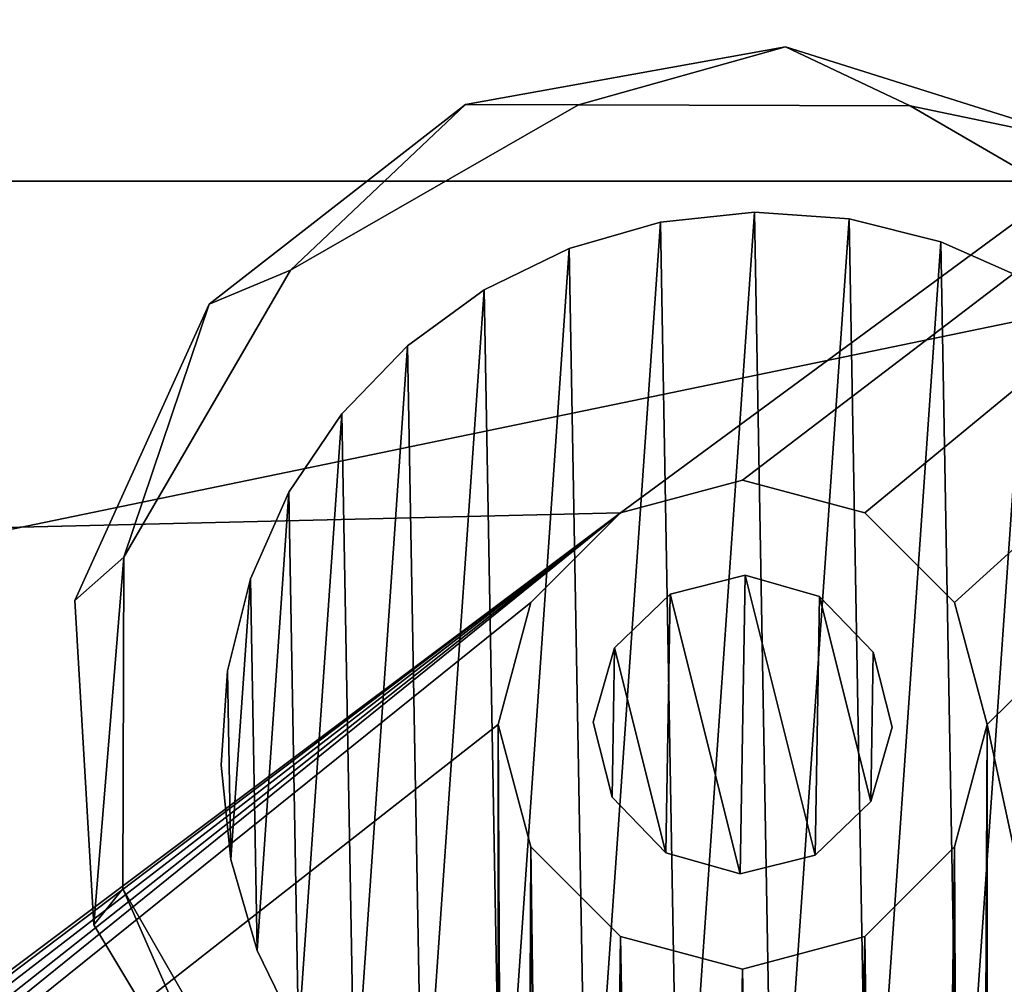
# Model space of a CAD drawing. Header units: millimetres. Extents: x 0 to 790, y 0 to 200.
# Tile 101 of 104: x 727 to 745, y 160 to 178. Entities that reach past the tile are written whole.
import ezdxf

# ---------------------------------------------------------------- set-up
doc = ezdxf.new("R2010")
doc.units = ezdxf.units.MM
doc.header["$LTSCALE"] = 25.4
doc.layers.get('0').update_dxf_attribs({"true_color": 0xff5454})

# ---------------------------------------------------------------- blocks, each defined once
blk = doc.blocks.new('LASER-X-8922.STL')
at = {"color": 250, "true_color": 0x262626}
mesh = blk.add_polyface(dxfattribs=at)
corners = [(1.103, 467.973, 1228.212), (0.5, 595.723, 1228.212), (0.5, 465.723, 1228.212), (1.103, 593.473, 1228.212), (2.75, 469.62, 1228.212), (2.5, 530.723, 1228.212), (2.835, 529.473, 1228.212), (5, 470.223, 1228.212), (3.75, 528.558, 1228.212), (5, 528.223, 1228.212), (7.25, 469.62, 1228.212), (6.25, 528.558, 1228.212), (7.165, 529.473, 1228.212), (7.5, 530.723, 1228.212), (8.897, 467.973, 1228.212), (-394.239, 436.896, 1228.212), (-395, 620.723, 1228.212), (-395, 440.723, 1228.212), (-394.239, 624.55, 1228.212), (-392.071, 433.652, 1228.212), (-392.071, 627.794, 1228.212), (-388.827, 431.484, 1228.212), (-388.827, 629.962, 1228.212), (-385, 430.723, 1228.212), (-385, 630.723, 1228.212), (-338.897, 463.473, 1228.212), (-337.25, 461.826, 1228.212), (-335, 461.223, 1228.212), (385, 430.723, 1228.212), (-339.5, 465.723, 1228.212), (-332.75, 461.826, 1228.212), (-331.103, 463.473, 1228.212), (-330.5, 465.723, 1228.212), (-165, 461.223, 1228.212), (-167.25, 461.826, 1228.212), (-330.5, 595.723, 1228.212), (-246.25, 528.558, 1228.212), (-247.165, 529.473, 1228.212), (-247.5, 530.723, 1228.212), (-245, 528.223, 1228.212), (-243.75, 528.558, 1228.212), (-242.835, 529.473, 1228.212), (-242.5, 530.723, 1228.212), (-168.897, 463.473, 1228.212), (-169.5, 465.723, 1228.212), (-162.75, 461.826, 1228.212), (-161.103, 463.473, 1228.212), (-160.5, 465.723, 1228.212), (5, 461.223, 1228.212), (2.75, 461.826, 1228.212), (-160.5, 595.723, 1228.212), (1.103, 463.473, 1228.212), (7.25, 461.826, 1228.212), (8.897, 463.473, 1228.212), (9.5, 465.723, 1228.212), (175, 461.223, 1228.212), (172.75, 461.826, 1228.212), (9.5, 595.723, 1228.212), (171.103, 463.473, 1228.212), (170.5, 465.723, 1228.212), (177.25, 461.826, 1228.212), (178.897, 463.473, 1228.212), (179.5, 465.723, 1228.212), (342.75, 461.826, 1228.212), (253.75, 528.558, 1228.212), (179.5, 595.723, 1228.212), (252.835, 529.473, 1228.212), (252.5, 530.723, 1228.212), (255, 528.223, 1228.212), (256.25, 528.558, 1228.212), (257.165, 529.473, 1228.212), (257.5, 530.723, 1228.212), (341.103, 463.473, 1228.212), (340.5, 465.723, 1228.212), (345, 461.223, 1228.212), (347.25, 461.826, 1228.212), (348.897, 463.473, 1228.212), (349.5, 465.723, 1228.212), (349.5, 595.723, 1228.212), (-335, 600.223, 1228.212), (385, 630.723, 1228.212), (-337.25, 599.62, 1228.212), (-338.897, 597.973, 1228.212), (-339.5, 595.723, 1228.212), (-332.75, 599.62, 1228.212), (-331.103, 597.973, 1228.212), (-165, 600.223, 1228.212), (-167.25, 599.62, 1228.212), (-246.25, 532.888, 1228.212), (-247.165, 531.973, 1228.212), (-245, 533.223, 1228.212), (-243.75, 532.888, 1228.212), (-242.835, 531.973, 1228.212), (-168.897, 597.973, 1228.212), (-169.5, 595.723, 1228.212), (-162.75, 599.62, 1228.212), (-161.103, 597.973, 1228.212), (5, 600.223, 1228.212), (2.75, 599.62, 1228.212), (1.103, 597.973, 1228.212), (7.25, 599.62, 1228.212), (8.897, 597.973, 1228.212), (175, 600.223, 1228.212), (172.75, 599.62, 1228.212), (171.103, 597.973, 1228.212), (170.5, 595.723, 1228.212), (177.25, 599.62, 1228.212), (178.897, 597.973, 1228.212), (342.75, 599.62, 1228.212), (253.75, 532.888, 1228.212), (252.835, 531.973, 1228.212), (255, 533.223, 1228.212), (256.25, 532.888, 1228.212), (257.165, 531.973, 1228.212), (341.103, 597.973, 1228.212), (340.5, 595.723, 1228.212), (345, 600.223, 1228.212), (347.25, 599.62, 1228.212), (348.897, 597.973, 1228.212), (388.827, 431.484, 1228.212), (388.827, 629.962, 1228.212), (392.071, 433.652, 1228.212), (392.071, 627.794, 1228.212), (394.239, 436.896, 1228.212), (394.239, 624.55, 1228.212), (395, 440.723, 1228.212), (395, 620.723, 1228.212), (341.103, 467.973, 1228.212), (341.103, 593.473, 1228.212), (342.75, 469.62, 1228.212), (342.75, 591.826, 1228.212), (345, 470.223, 1228.212), (345, 591.223, 1228.212), (347.25, 469.62, 1228.212), (347.25, 591.826, 1228.212), (348.897, 467.973, 1228.212), (348.897, 593.473, 1228.212), (171.103, 467.973, 1228.212), (171.103, 593.473, 1228.212), (172.75, 469.62, 1228.212), (172.75, 591.826, 1228.212), (175, 470.223, 1228.212), (175, 591.223, 1228.212), (177.25, 469.62, 1228.212), (177.25, 591.826, 1228.212), (178.897, 467.973, 1228.212), (178.897, 593.473, 1228.212), (2.75, 591.826, 1228.212), (2.835, 531.973, 1228.212), (5, 591.223, 1228.212), (3.75, 532.888, 1228.212), (5, 533.223, 1228.212), (6.25, 532.888, 1228.212), (7.25, 591.826, 1228.212), (7.165, 531.973, 1228.212), (8.897, 593.473, 1228.212), (-168.897, 467.973, 1228.212), (-168.897, 593.473, 1228.212), (-167.25, 469.62, 1228.212), (-167.25, 591.826, 1228.212), (-165, 470.223, 1228.212), (-165, 591.223, 1228.212), (-162.75, 469.62, 1228.212), (-162.75, 591.826, 1228.212), (-161.103, 467.973, 1228.212), (-161.103, 593.473, 1228.212), (-338.897, 467.973, 1228.212), (-338.897, 593.473, 1228.212), (-337.25, 469.62, 1228.212), (-337.25, 591.826, 1228.212), (-335, 470.223, 1228.212), (-335, 591.223, 1228.212), (-332.75, 469.62, 1228.212), (-332.75, 591.826, 1228.212), (-331.103, 467.973, 1228.212), (-331.103, 593.473, 1228.212)]
mesh.append_faces([[corners[k] for k in face] for face in [(15, 16, 17), (124, 125, 126)]], dxfattribs={"vtx0": -1, "color": 250})
mesh.append_faces([[corners[k] for k in face] for face in [(0, 1, 2), (1, 0, 3), (5, 4, 6), (6, 7, 8), (8, 7, 9), (9, 10, 11), (11, 10, 12), (12, 10, 13), (16, 15, 18), (18, 19, 20), (20, 21, 22), (22, 23, 24), (25, 23, 26), (26, 23, 27), (27, 28, 30), (30, 28, 31), (31, 28, 32), (36, 34, 39), (39, 34, 40), (40, 34, 41), (41, 34, 42), (33, 28, 45), (45, 28, 46), (46, 28, 47), (48, 28, 52), (52, 28, 53), (53, 28, 54), (55, 28, 60), (60, 28, 61), (61, 28, 62), (64, 63, 68), (68, 63, 69), (69, 63, 70), (70, 63, 71), (63, 28, 74), (74, 28, 75), (75, 28, 76), (76, 28, 77), (24, 79, 80), (79, 24, 81), (81, 24, 82), (82, 24, 83), (86, 35, 87), (88, 35, 89), (89, 35, 38), (87, 42, 93), (93, 42, 94), (97, 50, 98), (98, 50, 99), (99, 50, 1), (102, 57, 103), (103, 57, 104), (104, 57, 105), (109, 65, 110), (110, 65, 67), (108, 71, 114), (114, 71, 115), (80, 119, 120), (120, 121, 122), (122, 123, 124), (127, 115, 73), (115, 127, 128), (128, 129, 130), (130, 131, 132), (132, 133, 134), (134, 135, 136), (136, 77, 78), (137, 105, 59), (105, 137, 138), (138, 139, 140), (140, 141, 142), (142, 143, 144), (144, 145, 146), (146, 62, 65), (147, 148, 149), (149, 152, 153), (153, 13, 155), (155, 54, 57), (156, 94, 44), (94, 156, 157), (157, 158, 159), (159, 160, 161), (161, 162, 163), (163, 164, 165), (165, 47, 50), (166, 83, 29), (83, 166, 167), (167, 168, 169), (169, 170, 171), (171, 172, 173), (173, 174, 175), (175, 32, 35)]], dxfattribs={"vtx0": -1, "vtx1": -1, "color": 250})
mesh.append_faces([[corners[k] for k in face] for face in [(3, 4, 5), (24, 23, 25), (32, 28, 33), (32, 34, 35), (35, 34, 36), (47, 28, 48), (47, 49, 50), (54, 28, 55), (54, 56, 57), (62, 28, 63), (62, 63, 64), (62, 64, 65), (77, 28, 78), (83, 24, 29), (80, 35, 86), (87, 35, 88), (94, 42, 44), (80, 50, 97), (1, 50, 2), (80, 57, 102), (105, 57, 59), (80, 65, 108), (108, 65, 109), (115, 71, 73), (80, 78, 28), (155, 13, 14)]], dxfattribs={"vtx0": -1, "vtx1": -1, "vtx2": -1, "color": 250})
mesh.append_faces([[corners[k] for k in face] for face in [(3, 0, 4), (6, 4, 7), (9, 7, 10), (13, 10, 14), (18, 15, 19), (20, 19, 21), (22, 21, 23), (27, 23, 28), (24, 25, 29), (32, 33, 34), (35, 36, 37), (35, 37, 38), (42, 34, 43), (42, 43, 44), (47, 48, 49), (50, 49, 51), (50, 51, 2), (54, 55, 56), (57, 56, 58), (57, 58, 59), (65, 64, 66), (65, 66, 67), (71, 63, 72), (71, 72, 73), (80, 79, 84), (80, 84, 85), (80, 85, 35), (87, 88, 90), (87, 90, 91), (87, 91, 92), (87, 92, 42), (80, 86, 95), (80, 95, 96), (80, 96, 50), (80, 97, 100), (80, 100, 101), (80, 101, 57), (80, 102, 106), (80, 106, 107), (80, 107, 65), (108, 109, 111), (108, 111, 112), (108, 112, 113), (108, 113, 71), (80, 108, 116), (80, 116, 117), (80, 117, 118), (80, 118, 78), (80, 28, 119), (120, 119, 121), (122, 121, 123), (124, 123, 125), (128, 127, 129), (130, 129, 131), (132, 131, 133), (134, 133, 135), (136, 135, 77), (138, 137, 139), (140, 139, 141), (142, 141, 143), (144, 143, 145), (146, 145, 62), (5, 147, 3), (147, 5, 148), (149, 148, 150), (149, 150, 151), (149, 151, 152), (153, 152, 154), (153, 154, 13), (155, 14, 54), (157, 156, 158), (159, 158, 160), (161, 160, 162), (163, 162, 164), (165, 164, 47), (167, 166, 168), (169, 168, 170), (171, 170, 172), (173, 172, 174), (175, 174, 32)]], dxfattribs={"vtx0": -1, "vtx2": -1, "color": 250})
mesh = blk.add_polyface(dxfattribs=at)
corners = [(-168.897, 593.473, 1227.212), (-169.5, 465.723, 1227.212), (-169.5, 595.723, 1227.212), (-168.897, 467.973, 1227.212), (-167.25, 591.826, 1227.212), (-167.25, 469.62, 1227.212), (-165, 591.223, 1227.212), (-165, 470.223, 1227.212), (-162.75, 591.826, 1227.212), (-162.75, 469.62, 1227.212), (-161.103, 593.473, 1227.212), (-161.103, 467.973, 1227.212), (-160.5, 595.723, 1227.212), (-160.5, 465.723, 1227.212), (-338.897, 593.473, 1227.212), (-339.5, 465.723, 1227.212), (-339.5, 595.723, 1227.212), (-338.897, 467.973, 1227.212), (-337.25, 591.826, 1227.212), (-337.25, 469.62, 1227.212), (-335, 591.223, 1227.212), (-335, 470.223, 1227.212), (-332.75, 591.826, 1227.212), (-332.75, 469.62, 1227.212), (-331.103, 593.473, 1227.212), (-331.103, 467.973, 1227.212), (-330.5, 595.723, 1227.212), (-330.5, 465.723, 1227.212), (1.103, 593.473, 1227.212), (0.5, 465.723, 1227.212), (0.5, 595.723, 1227.212), (1.103, 467.973, 1227.212), (2.75, 591.826, 1227.212), (2.5, 530.723, 1227.212), (2.835, 531.973, 1227.212), (5, 591.223, 1227.212), (3.75, 532.888, 1227.212), (5, 533.223, 1227.212), (7.25, 591.826, 1227.212), (6.25, 532.888, 1227.212), (7.165, 531.973, 1227.212), (7.5, 530.723, 1227.212), (8.897, 593.473, 1227.212), (-394.239, 624.55, 1227.212), (-395, 440.723, 1227.212), (-395, 620.723, 1227.212), (-394.239, 436.896, 1227.212), (-392.071, 627.794, 1227.212), (-392.071, 433.652, 1227.212), (-388.827, 629.962, 1227.212), (-388.827, 431.484, 1227.212), (-385, 630.723, 1227.212), (-385, 430.723, 1227.212), (-338.897, 597.973, 1227.212), (-337.25, 599.62, 1227.212), (-335, 600.223, 1227.212), (385, 630.723, 1227.212), (-332.75, 599.62, 1227.212), (-331.103, 597.973, 1227.212), (-165, 600.223, 1227.212), (-167.25, 599.62, 1227.212), (-246.25, 532.888, 1227.212), (-247.165, 531.973, 1227.212), (-247.5, 530.723, 1227.212), (-245, 533.223, 1227.212), (-243.75, 532.888, 1227.212), (-242.835, 531.973, 1227.212), (-242.5, 530.723, 1227.212), (-168.897, 597.973, 1227.212), (-162.75, 599.62, 1227.212), (-161.103, 597.973, 1227.212), (5, 600.223, 1227.212), (2.75, 599.62, 1227.212), (1.103, 597.973, 1227.212), (7.25, 599.62, 1227.212), (8.897, 597.973, 1227.212), (9.5, 595.723, 1227.212), (175, 600.223, 1227.212), (172.75, 599.62, 1227.212), (9.5, 465.723, 1227.212), (171.103, 597.973, 1227.212), (170.5, 595.723, 1227.212), (177.25, 599.62, 1227.212), (178.897, 597.973, 1227.212), (179.5, 595.723, 1227.212), (342.75, 599.62, 1227.212), (253.75, 532.888, 1227.212), (179.5, 465.723, 1227.212), (252.835, 531.973, 1227.212), (252.5, 530.723, 1227.212), (255, 533.223, 1227.212), (256.25, 532.888, 1227.212), (257.165, 531.973, 1227.212), (257.5, 530.723, 1227.212), (341.103, 597.973, 1227.212), (340.5, 595.723, 1227.212), (345, 600.223, 1227.212), (347.25, 599.62, 1227.212), (348.897, 597.973, 1227.212), (349.5, 595.723, 1227.212), (349.5, 465.723, 1227.212), (-335, 461.223, 1227.212), (385, 430.723, 1227.212), (-337.25, 461.826, 1227.212), (-338.897, 463.473, 1227.212), (-332.75, 461.826, 1227.212), (-331.103, 463.473, 1227.212), (-165, 461.223, 1227.212), (-167.25, 461.826, 1227.212), (-246.25, 528.558, 1227.212), (-247.165, 529.473, 1227.212), (-245, 528.223, 1227.212), (-243.75, 528.558, 1227.212), (-242.835, 529.473, 1227.212), (-168.897, 463.473, 1227.212), (-162.75, 461.826, 1227.212), (-161.103, 463.473, 1227.212), (5, 461.223, 1227.212), (2.75, 461.826, 1227.212), (1.103, 463.473, 1227.212), (7.25, 461.826, 1227.212), (8.897, 463.473, 1227.212), (175, 461.223, 1227.212), (172.75, 461.826, 1227.212), (171.103, 463.473, 1227.212), (170.5, 465.723, 1227.212), (177.25, 461.826, 1227.212), (178.897, 463.473, 1227.212), (342.75, 461.826, 1227.212), (253.75, 528.558, 1227.212), (252.835, 529.473, 1227.212), (255, 528.223, 1227.212), (256.25, 528.558, 1227.212), (257.165, 529.473, 1227.212), (341.103, 463.473, 1227.212), (340.5, 465.723, 1227.212), (345, 461.223, 1227.212), (347.25, 461.826, 1227.212), (348.897, 463.473, 1227.212), (388.827, 629.962, 1227.212), (388.827, 431.484, 1227.212), (392.071, 627.794, 1227.212), (392.071, 433.652, 1227.212), (394.239, 624.55, 1227.212), (394.239, 436.896, 1227.212), (395, 620.723, 1227.212), (395, 440.723, 1227.212), (341.103, 593.473, 1227.212), (341.103, 467.973, 1227.212), (342.75, 591.826, 1227.212), (342.75, 469.62, 1227.212), (345, 591.223, 1227.212), (345, 470.223, 1227.212), (347.25, 591.826, 1227.212), (347.25, 469.62, 1227.212), (348.897, 593.473, 1227.212), (348.897, 467.973, 1227.212), (171.103, 593.473, 1227.212), (171.103, 467.973, 1227.212), (172.75, 591.826, 1227.212), (172.75, 469.62, 1227.212), (175, 591.223, 1227.212), (175, 470.223, 1227.212), (177.25, 591.826, 1227.212), (177.25, 469.62, 1227.212), (178.897, 593.473, 1227.212), (178.897, 467.973, 1227.212), (2.75, 469.62, 1227.212), (2.835, 529.473, 1227.212), (5, 470.223, 1227.212), (3.75, 528.558, 1227.212), (5, 528.223, 1227.212), (6.25, 528.558, 1227.212), (7.25, 469.62, 1227.212), (7.165, 529.473, 1227.212), (8.897, 467.973, 1227.212)]
mesh.append_faces([[corners[k] for k in face] for face in [(43, 44, 45), (144, 145, 146)]], dxfattribs={"vtx0": -1, "color": 250})
mesh.append_faces([[corners[k] for k in face] for face in [(0, 1, 2), (1, 0, 3), (3, 4, 5), (5, 6, 7), (7, 8, 9), (9, 10, 11), (11, 12, 13), (14, 15, 16), (15, 14, 17), (17, 18, 19), (19, 20, 21), (21, 22, 23), (23, 24, 25), (25, 26, 27), (28, 29, 30), (29, 28, 31), (33, 32, 34), (34, 35, 36), (36, 35, 37), (37, 38, 39), (39, 38, 40), (40, 38, 41), (44, 43, 46), (46, 47, 48), (48, 49, 50), (50, 51, 52), (53, 51, 54), (54, 51, 55), (55, 56, 57), (57, 56, 58), (58, 56, 26), (61, 60, 64), (64, 60, 65), (65, 60, 66), (66, 60, 67), (59, 56, 69), (69, 56, 70), (70, 56, 12), (71, 56, 74), (74, 56, 75), (75, 56, 76), (77, 56, 82), (82, 56, 83), (83, 56, 84), (86, 85, 90), (90, 85, 91), (91, 85, 92), (92, 85, 93), (85, 56, 96), (96, 56, 97), (97, 56, 98), (98, 56, 99), (52, 101, 102), (101, 52, 103), (103, 52, 104), (104, 52, 15), (107, 27, 108), (109, 27, 110), (110, 27, 63), (108, 67, 114), (114, 67, 1), (117, 13, 118), (118, 13, 119), (119, 13, 29), (122, 79, 123), (123, 79, 124), (124, 79, 125), (129, 87, 130), (130, 87, 89), (128, 93, 134), (134, 93, 135), (102, 139, 140), (140, 141, 142), (142, 143, 144), (147, 135, 95), (135, 147, 148), (148, 149, 150), (150, 151, 152), (152, 153, 154), (154, 155, 156), (156, 99, 100), (157, 125, 81), (125, 157, 158), (158, 159, 160), (160, 161, 162), (162, 163, 164), (164, 165, 166), (166, 84, 87), (167, 168, 169), (169, 172, 173), (173, 41, 175), (175, 76, 79)]], dxfattribs={"vtx0": -1, "vtx1": -1, "color": 250})
mesh.append_faces([[corners[k] for k in face] for face in [(31, 32, 33), (52, 51, 53), (26, 56, 59), (26, 60, 27), (27, 60, 61), (12, 56, 71), (12, 72, 13), (76, 56, 77), (76, 78, 79), (84, 56, 85), (84, 85, 86), (84, 86, 87), (99, 56, 100), (15, 52, 16), (102, 27, 107), (108, 27, 109), (1, 67, 2), (102, 13, 117), (29, 13, 30), (102, 79, 122), (125, 79, 81), (102, 87, 128), (128, 87, 129), (135, 93, 95), (102, 100, 56), (175, 41, 42)]], dxfattribs={"vtx0": -1, "vtx1": -1, "vtx2": -1, "color": 250})
mesh.append_faces([[corners[k] for k in face] for face in [(3, 0, 4), (5, 4, 6), (7, 6, 8), (9, 8, 10), (11, 10, 12), (17, 14, 18), (19, 18, 20), (21, 20, 22), (23, 22, 24), (25, 24, 26), (31, 28, 32), (34, 32, 35), (37, 35, 38), (41, 38, 42), (46, 43, 47), (48, 47, 49), (50, 49, 51), (55, 51, 56), (52, 53, 16), (26, 59, 60), (27, 61, 62), (27, 62, 63), (67, 60, 68), (67, 68, 2), (12, 71, 72), (13, 72, 73), (13, 73, 30), (76, 77, 78), (79, 78, 80), (79, 80, 81), (87, 86, 88), (87, 88, 89), (93, 85, 94), (93, 94, 95), (102, 101, 105), (102, 105, 106), (102, 106, 27), (108, 109, 111), (108, 111, 112), (108, 112, 113), (108, 113, 67), (102, 107, 115), (102, 115, 116), (102, 116, 13), (102, 117, 120), (102, 120, 121), (102, 121, 79), (102, 122, 126), (102, 126, 127), (102, 127, 87), (128, 129, 131), (128, 131, 132), (128, 132, 133), (128, 133, 93), (102, 128, 136), (102, 136, 137), (102, 137, 138), (102, 138, 100), (102, 56, 139), (140, 139, 141), (142, 141, 143), (144, 143, 145), (148, 147, 149), (150, 149, 151), (152, 151, 153), (154, 153, 155), (156, 155, 99), (158, 157, 159), (160, 159, 161), (162, 161, 163), (164, 163, 165), (166, 165, 84), (33, 167, 31), (167, 33, 168), (169, 168, 170), (169, 170, 171), (169, 171, 172), (173, 172, 174), (173, 174, 41), (175, 42, 76)]], dxfattribs={"vtx0": -1, "vtx2": -1, "color": 250})
mesh = blk.add_polyface(dxfattribs=at)
corners = [(336.137, 586.909, 504.784), (333.594, 592.7, 504.784), (333.056, 592.037, 504.784), (336.633, 587.402, 504.784), (341.249, 583.799, 504.784), (341.915, 584.334, 504.784), (347.22, 583.422, 504.784), (348.023, 584.317, 504.784), (352.682, 585.862, 504.784), (353.321, 587.357, 504.784), (356.385, 590.562, 504.784), (356.39, 592.638, 504.784), (357.479, 596.444, 504.784), (356.406, 598.746, 504.784), (332.711, 598.01, 504.784), (333.61, 598.808, 504.784), (335.181, 603.459, 504.784), (336.679, 604.09, 504.784), (339.901, 607.136, 504.784), (341.977, 607.129, 504.784), (345.789, 608.198, 504.784), (348.085, 607.113, 504.784), (351.496, 606.403, 504.784), (353.367, 604.044, 504.784), (353.863, 604.538, 504.784), (355.715, 602.161, 504.784)]
mesh.append_faces([[corners[k] for k in face] for face in [(0, 1, 2), (1, 0, 3), (3, 4, 5), (5, 6, 7), (7, 8, 9), (9, 10, 11), (11, 12, 13), (14, 15, 16), (15, 2, 1), (16, 17, 18), (18, 19, 20), (20, 21, 22), (22, 23, 24), (24, 13, 25), (25, 13, 12)]], dxfattribs={"vtx0": -1, "vtx1": -1, "color": 250})
mesh.append_faces([[corners[k] for k in face] for face in [(3, 0, 4), (5, 4, 6), (7, 6, 8), (9, 8, 10), (11, 10, 12), (15, 14, 2), (16, 15, 17), (18, 17, 19), (20, 19, 21), (22, 21, 23), (24, 23, 13)]], dxfattribs={"vtx0": -1, "vtx2": -1, "color": 250})
mesh = blk.add_polyface(dxfattribs=at)
corners = [(332.711, 598.01, 4.784), (333.61, 598.808, 4.784), (333.056, 592.037, 4.784), (335.181, 603.459, 4.784), (333.594, 592.7, 4.784), (336.679, 604.09, 4.784), (339.901, 607.136, 4.784), (341.977, 607.129, 4.784), (345.789, 608.198, 4.784), (348.085, 607.113, 4.784), (351.496, 606.403, 4.784), (353.367, 604.044, 4.784), (353.863, 604.538, 4.784), (356.406, 598.746, 4.784), (355.715, 602.161, 4.784), (357.479, 596.444, 4.784), (336.137, 586.909, 4.784), (336.633, 587.402, 4.784), (341.249, 583.799, 4.784), (341.915, 584.334, 4.784), (347.22, 583.422, 4.784), (348.023, 584.317, 4.784), (352.682, 585.862, 4.784), (353.321, 587.357, 4.784), (356.385, 590.562, 4.784), (356.39, 592.638, 4.784)]
mesh.append_faces([[corners[k] for k in face] for face in [(0, 1, 2), (1, 3, 5), (5, 6, 7), (7, 8, 9), (9, 10, 11), (11, 12, 13), (16, 17, 18), (18, 19, 20), (20, 21, 22), (22, 23, 24), (24, 25, 15)]], dxfattribs={"vtx0": -1, "vtx1": -1, "color": 250})
mesh.append_faces([[corners[k] for k in face] for face in [(1, 0, 3), (2, 1, 4), (5, 3, 6), (7, 6, 8), (9, 8, 10), (11, 10, 12), (13, 12, 14), (13, 14, 15), (4, 16, 2), (16, 4, 17), (18, 17, 19), (20, 19, 21), (22, 21, 23), (24, 23, 25), (15, 25, 13)]], dxfattribs={"vtx0": -1, "vtx2": -1, "color": 250})
mesh = blk.add_polyface(dxfattribs=at)
corners = [(339.901, 607.136, 504.784), (345.789, 608.198, 4.784), (339.901, 607.136, 4.784), (345.789, 608.198, 504.784)]
mesh.append_faces([[corners[k] for k in face] for face in [(0, 1, 2), (1, 0, 3)]], dxfattribs={"vtx0": -1, "color": 250})
mesh = blk.add_polyface(dxfattribs=at)
corners = [(345.789, 608.198, 504.784), (351.496, 606.403, 4.784), (345.789, 608.198, 4.784), (351.496, 606.403, 504.784)]
mesh.append_faces([[corners[k] for k in face] for face in [(0, 1, 2), (1, 0, 3)]], dxfattribs={"vtx0": -1, "color": 250})
mesh = blk.add_polyface(dxfattribs=at)
corners = [(335.181, 603.459, 504.784), (339.901, 607.136, 4.784), (335.181, 603.459, 4.784), (339.901, 607.136, 504.784)]
mesh.append_faces([[corners[k] for k in face] for face in [(0, 1, 2), (1, 0, 3)]], dxfattribs={"vtx0": -1, "color": 250})
mesh = blk.add_polyface(dxfattribs=at)
corners = [(341.977, 607.129, 504.784), (336.679, 604.09, 4.784), (341.977, 607.129, 4.784), (336.679, 604.09, 504.784)]
mesh.append_faces([[corners[k] for k in face] for face in [(0, 1, 2), (1, 0, 3)]], dxfattribs={"vtx0": -1, "color": 250})
mesh = blk.add_polyface(dxfattribs=at)
corners = [(348.085, 607.113, 504.784), (341.977, 607.129, 4.784), (348.085, 607.113, 4.784), (341.977, 607.129, 504.784)]
mesh.append_faces([[corners[k] for k in face] for face in [(0, 1, 2), (1, 0, 3)]], dxfattribs={"vtx0": -1, "color": 250})
mesh = blk.add_polyface(dxfattribs=at)
corners = [(353.367, 604.044, 504.784), (348.085, 607.113, 4.784), (353.367, 604.044, 4.784), (348.085, 607.113, 504.784)]
mesh.append_faces([[corners[k] for k in face] for face in [(0, 1, 2), (1, 0, 3)]], dxfattribs={"vtx0": -1, "color": 250})
mesh = blk.add_polyface(dxfattribs=at)
corners = [(-362.5, 605.723, 1249.412), (362.5, 605.723, 1228.212), (-362.5, 605.723, 1228.212), (362.5, 605.723, 1249.412)]
mesh.append_faces([[corners[k] for k in face] for face in [(0, 1, 2), (1, 0, 3)]], dxfattribs={"vtx0": -1, "color": 250})
mesh = blk.add_polyface(dxfattribs=at)
corners = [(362.5, 455.723, 1249.412), (-362.5, 605.723, 1249.412), (-362.5, 455.723, 1249.412), (362.5, 605.723, 1249.412)]
mesh.append_faces([[corners[k] for k in face] for face in [(0, 1, 2), (1, 0, 3)]], dxfattribs={"vtx0": -1, "color": 250})
mesh = blk.add_polyface(dxfattribs=at)
corners = [(362.5, 605.723, 1228.212), (-362.5, 455.723, 1228.212), (-362.5, 605.723, 1228.212), (362.5, 455.723, 1228.212)]
mesh.append_faces([[corners[k] for k in face] for face in [(0, 1, 2), (1, 0, 3)]], dxfattribs={"vtx0": -1, "color": 250})
at = {"color": 7, "true_color": 0xffffff}
mesh = blk.add_polyface(dxfattribs=at)
corners = [(335.52, 596.714, 9.591), (335.582, 593.242, 9.591), (335.4, 594.975, 9.591), (335.941, 598.406, 9.591), (336.064, 591.567, 9.591), (336.65, 599.999, 9.591), (336.828, 590, 9.591), (337.624, 601.444, 9.591), (337.854, 588.59, 9.591), (338.834, 602.698, 9.591), (339.108, 587.38, 9.591), (340.244, 603.724, 9.591), (340.554, 586.406, 9.591), (341.81, 604.488, 9.591), (342.146, 585.698, 9.591), (343.486, 604.97, 9.591), (343.838, 585.277, 9.591), (345.219, 605.153, 9.591), (345.577, 585.156, 9.591), (346.958, 605.032, 9.591), (347.31, 585.339, 9.591), (348.65, 604.611, 9.591), (348.986, 585.82, 9.591), (350.242, 603.902, 9.591), (350.552, 586.585, 9.591), (351.688, 602.928, 9.591), (351.962, 587.61, 9.591), (352.942, 601.718, 9.591), (353.172, 588.864, 9.591), (353.967, 600.308, 9.591), (354.146, 590.31, 9.591), (354.732, 598.742, 9.591), (354.855, 591.902, 9.591), (355.213, 597.066, 9.591), (355.275, 593.594, 9.591), (355.396, 595.333, 9.591)]
mesh.append_faces([[corners[k] for k in face] for face in [(0, 1, 2), (34, 33, 35)]], dxfattribs={"vtx0": -1, "color": 7})
mesh.append_faces([[corners[k] for k in face] for face in [(1, 3, 4), (4, 5, 6), (6, 7, 8), (8, 9, 10), (10, 11, 12), (12, 13, 14), (14, 15, 16), (16, 17, 18), (18, 19, 20), (20, 21, 22), (22, 23, 24), (24, 25, 26), (26, 27, 28), (28, 29, 30), (30, 31, 32), (32, 33, 34)]], dxfattribs={"vtx0": -1, "vtx1": -1, "color": 7})
mesh.append_faces([[corners[k] for k in face] for face in [(1, 0, 3), (4, 3, 5), (6, 5, 7), (8, 7, 9), (10, 9, 11), (12, 11, 13), (14, 13, 15), (16, 15, 17), (18, 17, 19), (20, 19, 21), (22, 21, 23), (24, 23, 25), (26, 25, 27), (28, 27, 29), (30, 29, 31), (32, 31, 33)]], dxfattribs={"vtx0": -1, "vtx2": -1, "color": 7})
mesh = blk.add_polyface(dxfattribs=at)
corners = [(335.582, 593.242, 45.591), (335.52, 596.714, 45.591), (335.4, 594.975, 45.591), (335.941, 598.406, 45.591), (336.064, 591.567, 45.591), (336.65, 599.999, 45.591), (336.828, 590, 45.591), (337.624, 601.444, 45.591), (337.854, 588.59, 45.591), (338.834, 602.698, 45.591), (339.108, 587.38, 45.591), (340.244, 603.724, 45.591), (340.554, 586.406, 45.591), (341.81, 604.488, 45.591), (342.146, 585.698, 45.591), (343.486, 604.97, 45.591), (343.838, 585.277, 45.591), (345.219, 605.153, 45.591), (345.577, 585.156, 45.591), (346.958, 605.032, 45.591), (347.31, 585.339, 45.591), (348.65, 604.611, 45.591), (348.986, 585.82, 45.591), (350.242, 603.902, 45.591), (350.552, 586.585, 45.591), (351.688, 602.928, 45.591), (351.962, 587.61, 45.591), (352.942, 601.718, 45.591), (353.172, 588.864, 45.591), (353.967, 600.308, 45.591), (354.146, 590.31, 45.591), (354.732, 598.742, 45.591), (354.855, 591.902, 45.591), (355.213, 597.066, 45.591), (355.275, 593.594, 45.591), (355.396, 595.333, 45.591)]
mesh.append_faces([[corners[k] for k in face] for face in [(0, 1, 2), (33, 34, 35)]], dxfattribs={"vtx0": -1, "color": 7})
mesh.append_faces([[corners[k] for k in face] for face in [(1, 0, 3), (3, 4, 5), (5, 6, 7), (7, 8, 9), (9, 10, 11), (11, 12, 13), (13, 14, 15), (15, 16, 17), (17, 18, 19), (19, 20, 21), (21, 22, 23), (23, 24, 25), (25, 26, 27), (27, 28, 29), (29, 30, 31), (31, 32, 33)]], dxfattribs={"vtx0": -1, "vtx1": -1, "color": 7})
mesh.append_faces([[corners[k] for k in face] for face in [(3, 0, 4), (5, 4, 6), (7, 6, 8), (9, 8, 10), (11, 10, 12), (13, 12, 14), (15, 14, 16), (17, 16, 18), (19, 18, 20), (21, 20, 22), (23, 22, 24), (25, 24, 26), (27, 26, 28), (29, 28, 30), (31, 30, 32), (33, 32, 34)]], dxfattribs={"vtx0": -1, "vtx2": -1, "color": 7})
mesh = blk.add_polyface(dxfattribs=at)
corners = [(343.486, 604.97, 45.591), (345.219, 605.153, 9.591), (343.486, 604.97, 9.591), (345.219, 605.153, 45.591)]
mesh.append_faces([[corners[k] for k in face] for face in [(0, 1, 2), (1, 0, 3)]], dxfattribs={"vtx0": -1, "color": 7})
mesh = blk.add_polyface(dxfattribs=at)
corners = [(345.219, 605.153, 45.591), (346.958, 605.032, 9.591), (345.219, 605.153, 9.591), (346.958, 605.032, 45.591)]
mesh.append_faces([[corners[k] for k in face] for face in [(0, 1, 2), (1, 0, 3)]], dxfattribs={"vtx0": -1, "color": 7})
mesh = blk.add_polyface(dxfattribs=at)
corners = [(341.81, 604.488, 45.591), (343.486, 604.97, 9.591), (341.81, 604.488, 9.591), (343.486, 604.97, 45.591)]
mesh.append_faces([[corners[k] for k in face] for face in [(0, 1, 2), (1, 0, 3)]], dxfattribs={"vtx0": -1, "color": 7})
mesh = blk.add_polyface(dxfattribs=at)
corners = [(346.958, 605.032, 45.591), (348.65, 604.611, 9.591), (346.958, 605.032, 9.591), (348.65, 604.611, 45.591)]
mesh.append_faces([[corners[k] for k in face] for face in [(0, 1, 2), (1, 0, 3)]], dxfattribs={"vtx0": -1, "color": 7})
mesh = blk.add_polyface(dxfattribs=at)
corners = [(348.65, 604.611, 45.591), (350.242, 603.902, 9.591), (348.65, 604.611, 9.591), (350.242, 603.902, 45.591)]
mesh.append_faces([[corners[k] for k in face] for face in [(0, 1, 2), (1, 0, 3)]], dxfattribs={"vtx0": -1, "color": 7})
mesh = blk.add_polyface(dxfattribs=at)
corners = [(340.244, 603.724, 45.591), (341.81, 604.488, 9.591), (340.244, 603.724, 9.591), (341.81, 604.488, 45.591)]
mesh.append_faces([[corners[k] for k in face] for face in [(0, 1, 2), (1, 0, 3)]], dxfattribs={"vtx0": -1, "color": 7})
at = {"color": 250, "true_color": 0x262626}
mesh = blk.add_polyface(dxfattribs=at)
corners = [(336.679, 604.09, 4.784), (333.61, 598.808, 504.784), (333.61, 598.808, 4.784), (336.679, 604.09, 504.784)]
mesh.append_faces([[corners[k] for k in face] for face in [(0, 1, 2), (1, 0, 3)]], dxfattribs={"vtx0": -1, "color": 250})
at = {"color": 7, "true_color": 0xffffff}
mesh = blk.add_polyface(dxfattribs=at)
corners = [(338.834, 602.698, 45.591), (340.244, 603.724, 9.591), (338.834, 602.698, 9.591), (340.244, 603.724, 45.591)]
mesh.append_faces([[corners[k] for k in face] for face in [(0, 1, 2), (1, 0, 3)]], dxfattribs={"vtx0": -1, "color": 7})
at = {"color": 250, "true_color": 0x262626}
mesh = blk.add_polyface(dxfattribs=at)
corners = [(335.181, 603.459, 504.784), (332.711, 598.01, 4.784), (332.711, 598.01, 504.784), (335.181, 603.459, 4.784)]
mesh.append_faces([[corners[k] for k in face] for face in [(0, 1, 2), (1, 0, 3)]], dxfattribs={"vtx0": -1, "color": 250})
at = {"color": 7, "true_color": 0xffffff}
mesh = blk.add_polyface(dxfattribs=at)
corners = [(338.834, 602.698, 45.591), (337.624, 601.444, 9.591), (337.624, 601.444, 45.591), (338.834, 602.698, 9.591)]
mesh.append_faces([[corners[k] for k in face] for face in [(0, 1, 2), (1, 0, 3)]], dxfattribs={"vtx0": -1, "color": 7})
mesh = blk.add_polyface(dxfattribs=at)
corners = [(337.624, 601.444, 45.591), (336.65, 599.999, 9.591), (336.65, 599.999, 45.591), (337.624, 601.444, 9.591)]
mesh.append_faces([[corners[k] for k in face] for face in [(0, 1, 2), (1, 0, 3)]], dxfattribs={"vtx0": -1, "color": 7})
at = {"color": 250, "true_color": 0x262626}
mesh = blk.add_polyface(dxfattribs=at)
corners = [(345, 600.223, 1228.212), (342.75, 599.62, 1227.212), (345, 600.223, 1227.212), (342.75, 599.62, 1228.212)]
mesh.append_faces([[corners[k] for k in face] for face in [(0, 1, 2), (1, 0, 3)]], dxfattribs={"vtx0": -1, "color": 250})
mesh = blk.add_polyface(dxfattribs=at)
corners = [(347.25, 599.62, 1228.212), (345, 600.223, 1227.212), (347.25, 599.62, 1227.212), (345, 600.223, 1228.212)]
mesh.append_faces([[corners[k] for k in face] for face in [(0, 1, 2), (1, 0, 3)]], dxfattribs={"vtx0": -1, "color": 250})
at = {"color": 7, "true_color": 0xffffff}
mesh = blk.add_polyface(dxfattribs=at)
corners = [(336.65, 599.999, 45.591), (335.941, 598.406, 9.591), (335.941, 598.406, 45.591), (336.65, 599.999, 9.591)]
mesh.append_faces([[corners[k] for k in face] for face in [(0, 1, 2), (1, 0, 3)]], dxfattribs={"vtx0": -1, "color": 7})
at = {"color": 250, "true_color": 0x262626}
mesh = blk.add_polyface(dxfattribs=at)
corners = [(342.75, 599.62, 1227.212), (341.103, 597.973, 1228.212), (341.103, 597.973, 1227.212), (342.75, 599.62, 1228.212)]
mesh.append_faces([[corners[k] for k in face] for face in [(0, 1, 2), (1, 0, 3)]], dxfattribs={"vtx0": -1, "color": 250})
mesh = blk.add_polyface(dxfattribs=at)
corners = [(347.25, 599.62, 1228.212), (348.897, 597.973, 1227.212), (348.897, 597.973, 1228.212), (347.25, 599.62, 1227.212)]
mesh.append_faces([[corners[k] for k in face] for face in [(0, 1, 2), (1, 0, 3)]], dxfattribs={"vtx0": -1, "color": 250})
mesh = blk.add_polyface(dxfattribs=at)
corners = [(333.61, 598.808, 4.784), (333.594, 592.7, 504.784), (333.594, 592.7, 4.784), (333.61, 598.808, 504.784)]
mesh.append_faces([[corners[k] for k in face] for face in [(0, 1, 2), (1, 0, 3)]], dxfattribs={"vtx0": -1, "color": 250})
at = {"color": 18, "true_color": 0x000000}
mesh = blk.add_polyface(dxfattribs=at)
corners = [(342.642, 597.138, 462.457), (342.596, 594.388, 462.457), (342.25, 595.769, 462.457), (343.586, 593.365, 462.457), (343.665, 598.127, 462.457), (344.954, 592.974, 462.457), (345.046, 598.473, 462.457), (346.335, 593.319, 462.457), (346.414, 598.082, 462.457), (347.358, 594.309, 462.457), (347.404, 597.058, 462.457), (347.75, 595.677, 462.457)]
mesh.append_faces([[corners[k] for k in face] for face in [(0, 1, 2), (9, 10, 11)]], dxfattribs={"vtx0": -1, "color": 18})
mesh.append_faces([[corners[k] for k in face] for face in [(1, 0, 3), (3, 4, 5), (5, 6, 7), (7, 8, 9)]], dxfattribs={"vtx0": -1, "vtx1": -1, "color": 18})
mesh.append_faces([[corners[k] for k in face] for face in [(3, 0, 4), (5, 4, 6), (7, 6, 8), (9, 8, 10)]], dxfattribs={"vtx0": -1, "vtx2": -1, "color": 18})
mesh = blk.add_polyface(dxfattribs=at)
corners = [(342.596, 594.388, 1232.457), (342.642, 597.138, 1232.457), (342.25, 595.769, 1232.457), (343.586, 593.365, 1232.457), (343.665, 598.127, 1232.457), (344.954, 592.974, 1232.457), (345.046, 598.473, 1232.457), (346.335, 593.319, 1232.457), (346.414, 598.082, 1232.457), (347.358, 594.309, 1232.457), (347.404, 597.058, 1232.457), (347.75, 595.677, 1232.457)]
mesh.append_faces([[corners[k] for k in face] for face in [(0, 1, 2), (10, 9, 11)]], dxfattribs={"vtx0": -1, "color": 18})
mesh.append_faces([[corners[k] for k in face] for face in [(1, 3, 4), (4, 5, 6), (6, 7, 8), (8, 9, 10)]], dxfattribs={"vtx0": -1, "vtx1": -1, "color": 18})
mesh.append_faces([[corners[k] for k in face] for face in [(1, 0, 3), (4, 3, 5), (6, 5, 7), (8, 7, 9)]], dxfattribs={"vtx0": -1, "vtx2": -1, "color": 18})
mesh = blk.add_polyface(dxfattribs=at)
corners = [(343.665, 598.127, 1232.457), (345.046, 598.473, 462.457), (343.665, 598.127, 462.457), (345.046, 598.473, 1232.457)]
mesh.append_faces([[corners[k] for k in face] for face in [(0, 1, 2), (1, 0, 3)]], dxfattribs={"vtx0": -1, "color": 18})
mesh = blk.add_polyface(dxfattribs=at)
corners = [(345.046, 598.473, 1232.457), (346.414, 598.082, 462.457), (345.046, 598.473, 462.457), (346.414, 598.082, 1232.457)]
mesh.append_faces([[corners[k] for k in face] for face in [(0, 1, 2), (1, 0, 3)]], dxfattribs={"vtx0": -1, "color": 18})
at = {"color": 7, "true_color": 0xffffff}
mesh = blk.add_polyface(dxfattribs=at)
corners = [(335.941, 598.406, 45.591), (335.52, 596.714, 9.591), (335.52, 596.714, 45.591), (335.941, 598.406, 9.591)]
mesh.append_faces([[corners[k] for k in face] for face in [(0, 1, 2), (1, 0, 3)]], dxfattribs={"vtx0": -1, "color": 7})
at = {"color": 18, "true_color": 0x000000}
mesh = blk.add_polyface(dxfattribs=at)
corners = [(342.642, 597.138, 1232.457), (343.665, 598.127, 462.457), (342.642, 597.138, 462.457), (343.665, 598.127, 1232.457)]
mesh.append_faces([[corners[k] for k in face] for face in [(0, 1, 2), (1, 0, 3)]], dxfattribs={"vtx0": -1, "color": 18})
mesh = blk.add_polyface(dxfattribs=at)
corners = [(346.414, 598.082, 462.457), (347.404, 597.058, 1232.457), (347.404, 597.058, 462.457), (346.414, 598.082, 1232.457)]
mesh.append_faces([[corners[k] for k in face] for face in [(0, 1, 2), (1, 0, 3)]], dxfattribs={"vtx0": -1, "color": 18})
at = {"color": 250, "true_color": 0x262626}
mesh = blk.add_polyface(dxfattribs=at)
corners = [(332.711, 598.01, 504.784), (333.056, 592.037, 4.784), (333.056, 592.037, 504.784), (332.711, 598.01, 4.784)]
mesh.append_faces([[corners[k] for k in face] for face in [(0, 1, 2), (1, 0, 3)]], dxfattribs={"vtx0": -1, "color": 250})
mesh = blk.add_polyface(dxfattribs=at)
corners = [(341.103, 597.973, 1227.212), (340.5, 595.723, 1228.212), (340.5, 595.723, 1227.212), (341.103, 597.973, 1228.212)]
mesh.append_faces([[corners[k] for k in face] for face in [(0, 1, 2), (1, 0, 3)]], dxfattribs={"vtx0": -1, "color": 250})
mesh = blk.add_polyface(dxfattribs=at)
corners = [(348.897, 597.973, 1228.212), (349.5, 595.723, 1227.212), (349.5, 595.723, 1228.212), (348.897, 597.973, 1227.212)]
mesh.append_faces([[corners[k] for k in face] for face in [(0, 1, 2), (1, 0, 3)]], dxfattribs={"vtx0": -1, "color": 250})
at = {"color": 18, "true_color": 0x000000}
mesh = blk.add_polyface(dxfattribs=at)
corners = [(342.642, 597.138, 1232.457), (342.25, 595.769, 462.457), (342.25, 595.769, 1232.457), (342.642, 597.138, 462.457)]
mesh.append_faces([[corners[k] for k in face] for face in [(0, 1, 2), (1, 0, 3)]], dxfattribs={"vtx0": -1, "color": 18})
mesh = blk.add_polyface(dxfattribs=at)
corners = [(347.404, 597.058, 462.457), (347.75, 595.677, 1232.457), (347.75, 595.677, 462.457), (347.404, 597.058, 1232.457)]
mesh.append_faces([[corners[k] for k in face] for face in [(0, 1, 2), (1, 0, 3)]], dxfattribs={"vtx0": -1, "color": 18})
at = {"color": 7, "true_color": 0xffffff}
mesh = blk.add_polyface(dxfattribs=at)
corners = [(335.52, 596.714, 45.591), (335.4, 594.975, 9.591), (335.4, 594.975, 45.591), (335.52, 596.714, 9.591)]
mesh.append_faces([[corners[k] for k in face] for face in [(0, 1, 2), (1, 0, 3)]], dxfattribs={"vtx0": -1, "color": 7})
at = {"color": 250, "true_color": 0x262626}
mesh = blk.add_polyface(dxfattribs=at)
corners = [(340.5, 595.723, 1227.212), (341.103, 593.473, 1228.212), (341.103, 593.473, 1227.212), (340.5, 595.723, 1228.212)]
mesh.append_faces([[corners[k] for k in face] for face in [(0, 1, 2), (1, 0, 3)]], dxfattribs={"vtx0": -1, "color": 250})
at = {"color": 18, "true_color": 0x000000}
mesh = blk.add_polyface(dxfattribs=at)
corners = [(342.25, 595.769, 1232.457), (342.596, 594.388, 462.457), (342.596, 594.388, 1232.457), (342.25, 595.769, 462.457)]
mesh.append_faces([[corners[k] for k in face] for face in [(0, 1, 2), (1, 0, 3)]], dxfattribs={"vtx0": -1, "color": 18})
at = {"color": 250, "true_color": 0x262626}
mesh = blk.add_polyface(dxfattribs=at)
corners = [(349.5, 595.723, 1228.212), (348.897, 593.473, 1227.212), (348.897, 593.473, 1228.212), (349.5, 595.723, 1227.212)]
mesh.append_faces([[corners[k] for k in face] for face in [(0, 1, 2), (1, 0, 3)]], dxfattribs={"vtx0": -1, "color": 250})
at = {"color": 18, "true_color": 0x000000}
mesh = blk.add_polyface(dxfattribs=at)
corners = [(347.75, 595.677, 462.457), (347.358, 594.309, 1232.457), (347.358, 594.309, 462.457), (347.75, 595.677, 1232.457)]
mesh.append_faces([[corners[k] for k in face] for face in [(0, 1, 2), (1, 0, 3)]], dxfattribs={"vtx0": -1, "color": 18})
at = {"color": 7, "true_color": 0xffffff}
mesh = blk.add_polyface(dxfattribs=at)
corners = [(335.4, 594.975, 45.591), (335.582, 593.242, 9.591), (335.582, 593.242, 45.591), (335.4, 594.975, 9.591)]
mesh.append_faces([[corners[k] for k in face] for face in [(0, 1, 2), (1, 0, 3)]], dxfattribs={"vtx0": -1, "color": 7})
at = {"color": 18, "true_color": 0x000000}
mesh = blk.add_polyface(dxfattribs=at)
corners = [(342.596, 594.388, 1232.457), (343.586, 593.365, 462.457), (343.586, 593.365, 1232.457), (342.596, 594.388, 462.457)]
mesh.append_faces([[corners[k] for k in face] for face in [(0, 1, 2), (1, 0, 3)]], dxfattribs={"vtx0": -1, "color": 18})
mesh = blk.add_polyface(dxfattribs=at)
corners = [(347.358, 594.309, 1232.457), (346.335, 593.319, 462.457), (347.358, 594.309, 462.457), (346.335, 593.319, 1232.457)]
mesh.append_faces([[corners[k] for k in face] for face in [(0, 1, 2), (1, 0, 3)]], dxfattribs={"vtx0": -1, "color": 18})
at = {"color": 250, "true_color": 0x262626}
mesh = blk.add_polyface(dxfattribs=at)
corners = [(341.103, 593.473, 1227.212), (342.75, 591.826, 1228.212), (342.75, 591.826, 1227.212), (341.103, 593.473, 1228.212)]
mesh.append_faces([[corners[k] for k in face] for face in [(0, 1, 2), (1, 0, 3)]], dxfattribs={"vtx0": -1, "color": 250})
at = {"color": 18, "true_color": 0x000000}
mesh = blk.add_polyface(dxfattribs=at)
corners = [(344.954, 592.974, 1232.457), (343.586, 593.365, 462.457), (344.954, 592.974, 462.457), (343.586, 593.365, 1232.457)]
mesh.append_faces([[corners[k] for k in face] for face in [(0, 1, 2), (1, 0, 3)]], dxfattribs={"vtx0": -1, "color": 18})
at = {"color": 250, "true_color": 0x262626}
mesh = blk.add_polyface(dxfattribs=at)
corners = [(348.897, 593.473, 1228.212), (347.25, 591.826, 1227.212), (347.25, 591.826, 1228.212), (348.897, 593.473, 1227.212)]
mesh.append_faces([[corners[k] for k in face] for face in [(0, 1, 2), (1, 0, 3)]], dxfattribs={"vtx0": -1, "color": 250})
at = {"color": 7, "true_color": 0xffffff}
mesh = blk.add_polyface(dxfattribs=at)
corners = [(335.582, 593.242, 45.591), (336.064, 591.567, 9.591), (336.064, 591.567, 45.591), (335.582, 593.242, 9.591)]
mesh.append_faces([[corners[k] for k in face] for face in [(0, 1, 2), (1, 0, 3)]], dxfattribs={"vtx0": -1, "color": 7})
at = {"color": 18, "true_color": 0x000000}
mesh = blk.add_polyface(dxfattribs=at)
corners = [(346.335, 593.319, 1232.457), (344.954, 592.974, 462.457), (346.335, 593.319, 462.457), (344.954, 592.974, 1232.457)]
mesh.append_faces([[corners[k] for k in face] for face in [(0, 1, 2), (1, 0, 3)]], dxfattribs={"vtx0": -1, "color": 18})
at = {"color": 250, "true_color": 0x262626}
mesh = blk.add_polyface(dxfattribs=at)
corners = [(333.594, 592.7, 4.784), (336.633, 587.402, 504.784), (336.633, 587.402, 4.784), (333.594, 592.7, 504.784)]
mesh.append_faces([[corners[k] for k in face] for face in [(0, 1, 2), (1, 0, 3)]], dxfattribs={"vtx0": -1, "color": 250})
mesh = blk.add_polyface(dxfattribs=at)
corners = [(333.056, 592.037, 504.784), (336.137, 586.909, 4.784), (336.137, 586.909, 504.784), (333.056, 592.037, 4.784)]
mesh.append_faces([[corners[k] for k in face] for face in [(0, 1, 2), (1, 0, 3)]], dxfattribs={"vtx0": -1, "color": 250})
mesh = blk.add_polyface(dxfattribs=at)
corners = [(342.75, 591.826, 1228.212), (345, 591.223, 1227.212), (342.75, 591.826, 1227.212), (345, 591.223, 1228.212)]
mesh.append_faces([[corners[k] for k in face] for face in [(0, 1, 2), (1, 0, 3)]], dxfattribs={"vtx0": -1, "color": 250})
mesh = blk.add_polyface(dxfattribs=at)
corners = [(345, 591.223, 1228.212), (347.25, 591.826, 1227.212), (345, 591.223, 1227.212), (347.25, 591.826, 1228.212)]
mesh.append_faces([[corners[k] for k in face] for face in [(0, 1, 2), (1, 0, 3)]], dxfattribs={"vtx0": -1, "color": 250})
at = {"color": 7, "true_color": 0xffffff}
mesh = blk.add_polyface(dxfattribs=at)
corners = [(336.064, 591.567, 45.591), (336.828, 590, 9.591), (336.828, 590, 45.591), (336.064, 591.567, 9.591)]
mesh.append_faces([[corners[k] for k in face] for face in [(0, 1, 2), (1, 0, 3)]], dxfattribs={"vtx0": -1, "color": 7})

msp = doc.modelspace()

# ---------------------------------------------------------------- block references
at = {"color": 0}
msp.add_blockref('LASER-X-8922.STL', (395, -430.723, -4.784), dxfattribs=at)

doc.saveas('drawing.dxf')
